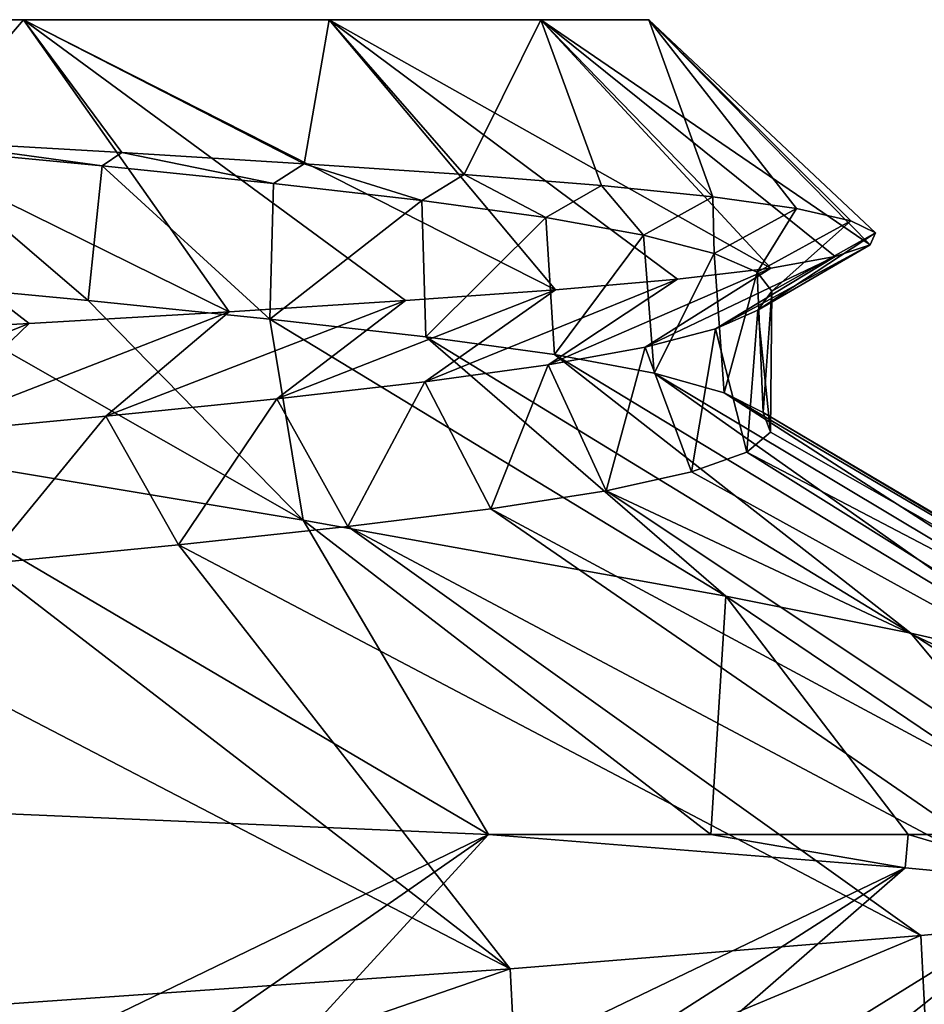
# Model space of a CAD drawing. Header units: inches. Extents: x -4.64 to 4.64, y -1.42 to 0.49.
# Tile 244 of 256: x -4.1969 to -4.1709, y 0.4637 to 0.492. Entities that reach past the tile are written whole.
import ezdxf

# ---------------------------------------------------------------- set-up
doc = ezdxf.new("R2010")
doc.units = ezdxf.units.IN
doc.header["$LTSCALE"] = 65.185185
doc.header["$MEASUREMENT"] = 0
for name, color, linetype in [('159', 7, 'CONTINUOUS'), ('167', 7, 'CONTINUOUS'), ('180', 7, 'CONTINUOUS'), ('182', 7, 'CONTINUOUS'), ('184', 7, 'CONTINUOUS'), ('185', 7, 'CONTINUOUS'), ('186', 7, 'CONTINUOUS'), ('413', 7, 'CONTINUOUS'), ('421', 7, 'CONTINUOUS'), ('434', 7, 'CONTINUOUS'), ('436', 7, 'CONTINUOUS'), ('438', 7, 'CONTINUOUS'), ('439', 7, 'CONTINUOUS'), ('440', 7, 'CONTINUOUS')]:
    doc.layers.add(name, color=color, linetype=linetype)

msp = doc.modelspace()

# ---------------------------------------------------------------- linework, layer by layer
at = {"layer": '159', "color": 252, "linetype": 'Continuous', "true_color": 0x969696}
for points in [[(-4.194955, 0.483926, 8.574498), (-4.20084, 0.484481, 8.568752), (-4.200101, 0.488323, 8.569407), (-4.194955, 0.483926, 8.574498)], [(-4.19456, 0.487793, 8.574931), (-4.194955, 0.483926, 8.574498), (-4.200101, 0.488323, 8.569407), (-4.19456, 0.487793, 8.574931)], [(-4.189738, 0.483391, 8.580854), (-4.194955, 0.483926, 8.574498), (-4.19456, 0.487793, 8.574931), (-4.189738, 0.483391, 8.580854)], [(-4.189625, 0.487284, 8.581008), (-4.189738, 0.483391, 8.580854), (-4.19456, 0.487793, 8.574931), (-4.189625, 0.487284, 8.581008)], [(-4.185358, 0.486798, 8.587558), (-4.189738, 0.483391, 8.580854), (-4.189625, 0.487284, 8.581008), (-4.185358, 0.486798, 8.587558)], [(-4.18525, 0.482879, 8.587745), (-4.189738, 0.483391, 8.580854), (-4.185358, 0.486798, 8.587558), (-4.18525, 0.482879, 8.587745)], [(-4.181797, 0.486311, 8.594524), (-4.18525, 0.482879, 8.587745), (-4.185358, 0.486798, 8.587558), (-4.181797, 0.486311, 8.594524)], [(-4.181548, 0.482366, 8.595087), (-4.18525, 0.482879, 8.587745), (-4.181797, 0.486311, 8.594524), (-4.181548, 0.482366, 8.595087)], [(-4.178984, 0.485804, 8.601821), (-4.181548, 0.482366, 8.595087), (-4.181797, 0.486311, 8.594524), (-4.178984, 0.485804, 8.601821)], [(-4.178675, 0.48183, 8.602792), (-4.181548, 0.482366, 8.595087), (-4.178984, 0.485804, 8.601821), (-4.178675, 0.48183, 8.602792)], [(-4.176949, 0.485277, 8.609378), (-4.178675, 0.48183, 8.602792), (-4.178984, 0.485804, 8.601821), (-4.176949, 0.485277, 8.609378)], [(-4.176666, 0.481272, 8.610768), (-4.178675, 0.48183, 8.602792), (-4.176949, 0.485277, 8.609378), (-4.176666, 0.481272, 8.610768)], [(-4.175716, 0.484739, 8.617103), (-4.176666, 0.481272, 8.610768), (-4.176949, 0.485277, 8.609378), (-4.175716, 0.484739, 8.617103)], [(-4.175546, 0.480704, 8.618917), (-4.176666, 0.481272, 8.610768), (-4.175716, 0.484739, 8.617103), (-4.175546, 0.480704, 8.618917)], [(-4.175298, 0.484193, 8.62492), (-4.175546, 0.480704, 8.618917), (-4.175716, 0.484739, 8.617103), (-4.175298, 0.484193, 8.62492)], [(-4.175699, 0.48365, 8.632733), (-4.175328, 0.480132, 8.627141), (-4.175298, 0.484193, 8.62492), (-4.175699, 0.48365, 8.632733)], [(-4.175328, 0.480132, 8.627141), (-4.175546, 0.480704, 8.618917), (-4.175298, 0.484193, 8.62492), (-4.175328, 0.480132, 8.627141)], [(-4.176915, 0.483111, 8.640463), (-4.176016, 0.479559, 8.635338), (-4.175699, 0.48365, 8.632733), (-4.176915, 0.483111, 8.640463)], [(-4.176016, 0.479559, 8.635338), (-4.175328, 0.480132, 8.627141), (-4.175699, 0.48365, 8.632733), (-4.176016, 0.479559, 8.635338)], [(-4.178933, 0.482582, 8.648022), (-4.177601, 0.478997, 8.643409), (-4.176915, 0.483111, 8.640463), (-4.178933, 0.482582, 8.648022)], [(-4.177601, 0.478997, 8.643409), (-4.176016, 0.479559, 8.635338), (-4.176915, 0.483111, 8.640463), (-4.177601, 0.478997, 8.643409)], [(-4.181731, 0.482074, 8.655328), (-4.180064, 0.47845, 8.651256), (-4.178933, 0.482582, 8.648022), (-4.181731, 0.482074, 8.655328)], [(-4.180064, 0.47845, 8.651256), (-4.177601, 0.478997, 8.643409), (-4.178933, 0.482582, 8.648022), (-4.180064, 0.47845, 8.651256)], [(-4.185277, 0.481587, 8.662301), (-4.183373, 0.477928, 8.658783), (-4.181731, 0.482074, 8.655328), (-4.185277, 0.481587, 8.662301)], [(-4.183373, 0.477928, 8.658783), (-4.180064, 0.47845, 8.651256), (-4.181731, 0.482074, 8.655328), (-4.183373, 0.477928, 8.658783)], [(-4.18953, 0.4811, 8.668861), (-4.18749, 0.47742, 8.665902), (-4.185277, 0.481587, 8.662301), (-4.18953, 0.4811, 8.668861)], [(-4.18749, 0.47742, 8.665902), (-4.183373, 0.477928, 8.658783), (-4.185277, 0.481587, 8.662301), (-4.18749, 0.47742, 8.665902)], [(-4.194451, 0.480593, 8.674948), (-4.192364, 0.476897, 8.672524), (-4.18953, 0.4811, 8.668861), (-4.194451, 0.480593, 8.674948)], [(-4.192364, 0.476897, 8.672524), (-4.18749, 0.47742, 8.665902), (-4.18953, 0.4811, 8.668861), (-4.192364, 0.476897, 8.672524)], [(-4.199981, 0.480066, 8.680485), (-4.197937, 0.476348, 8.678572), (-4.194451, 0.480593, 8.674948), (-4.199981, 0.480066, 8.680485)], [(-4.197937, 0.476348, 8.678572), (-4.192364, 0.476897, 8.672524), (-4.194451, 0.480593, 8.674948), (-4.197937, 0.476348, 8.678572)]]:
    msp.add_3dface(points, dxfattribs=at)
at = {"layer": '167', "color": 252, "linetype": 'Continuous', "true_color": 0x969696}
for points in [[(-4.19682, 0.492, 8.672886), (-4.207937, 0.492, 8.682896), (-4.190907, 0.483597, 8.678875), (-4.19682, 0.492, 8.672886)], [(-4.190907, 0.483597, 8.678875), (-4.207937, 0.492, 8.682896), (-4.19666, 0.483262, 8.685025), (-4.190907, 0.483597, 8.678875)], [(-4.19666, 0.483262, 8.685025), (-4.207937, 0.492, 8.682896), (-4.203021, 0.482921, 8.690545), (-4.19666, 0.483262, 8.685025)], [(-4.207937, 0.492, 8.567105), (-4.196819, 0.492, 8.577115), (-4.199815, 0.488516, 8.569202), (-4.207937, 0.492, 8.567105)], [(-4.199815, 0.488516, 8.569202), (-4.196819, 0.492, 8.577115), (-4.193992, 0.48818, 8.574546), (-4.199815, 0.488516, 8.569202)], [(-4.188026, 0.492, 8.660783), (-4.19682, 0.492, 8.672886), (-4.181519, 0.48423, 8.665049), (-4.188026, 0.492, 8.660783)], [(-4.181519, 0.48423, 8.665049), (-4.19682, 0.492, 8.672886), (-4.185834, 0.483921, 8.672174), (-4.181519, 0.48423, 8.665049)], [(-4.185834, 0.483921, 8.672174), (-4.19682, 0.492, 8.672886), (-4.190907, 0.483597, 8.678875), (-4.185834, 0.483921, 8.672174)], [(-4.196819, 0.492, 8.577115), (-4.188026, 0.492, 8.589218), (-4.18875, 0.487857, 8.580505), (-4.196819, 0.492, 8.577115)], [(-4.193992, 0.48818, 8.574546), (-4.196819, 0.492, 8.577115), (-4.18875, 0.487857, 8.580505), (-4.193992, 0.48818, 8.574546)], [(-4.18875, 0.487857, 8.580505), (-4.188026, 0.492, 8.589218), (-4.18414, 0.487546, 8.587041), (-4.18875, 0.487857, 8.580505)], [(-4.18194, 0.492, 8.647114), (-4.188026, 0.492, 8.660783), (-4.17532, 0.484855, 8.649855), (-4.18194, 0.492, 8.647114)], [(-4.17532, 0.484855, 8.649855), (-4.188026, 0.492, 8.660783), (-4.178005, 0.484537, 8.657585), (-4.17532, 0.484855, 8.649855)], [(-4.178005, 0.484537, 8.657585), (-4.188026, 0.492, 8.660783), (-4.181519, 0.48423, 8.665049), (-4.178005, 0.484537, 8.657585)], [(-4.188026, 0.492, 8.589218), (-4.18194, 0.492, 8.602886), (-4.18414, 0.487546, 8.587041), (-4.188026, 0.492, 8.589218)], [(-4.18414, 0.487546, 8.587041), (-4.18194, 0.492, 8.602886), (-4.180197, 0.487233, 8.594118), (-4.18414, 0.487546, 8.587041)], [(-4.17883, 0.492, 8.632482), (-4.18194, 0.492, 8.647114), (-4.172462, 0.485527, 8.633798), (-4.17883, 0.492, 8.632482)], [(-4.172462, 0.485527, 8.633798), (-4.18194, 0.492, 8.647114), (-4.173469, 0.485186, 8.641908), (-4.172462, 0.485527, 8.633798)], [(-4.173469, 0.485186, 8.641908), (-4.18194, 0.492, 8.647114), (-4.17532, 0.484855, 8.649855), (-4.173469, 0.485186, 8.641908)], [(-4.18194, 0.492, 8.602886), (-4.17883, 0.492, 8.617519), (-4.176993, 0.486905, 8.601624), (-4.18194, 0.492, 8.602886)], [(-4.180197, 0.487233, 8.594118), (-4.18194, 0.492, 8.602886), (-4.176993, 0.486905, 8.601624), (-4.180197, 0.487233, 8.594118)], [(-4.17883, 0.492, 8.617519), (-4.17883, 0.492, 8.632482), (-4.173023, 0.486219, 8.617484), (-4.17883, 0.492, 8.617519)], [(-4.173023, 0.486219, 8.617484), (-4.17883, 0.492, 8.632482), (-4.172311, 0.485871, 8.62562), (-4.173023, 0.486219, 8.617484)], [(-4.172311, 0.485871, 8.62562), (-4.17883, 0.492, 8.632482), (-4.172462, 0.485527, 8.633798), (-4.172311, 0.485871, 8.62562)], [(-4.176993, 0.486905, 8.601624), (-4.17883, 0.492, 8.617519), (-4.174587, 0.486565, 8.609457), (-4.176993, 0.486905, 8.601624)], [(-4.174587, 0.486565, 8.609457), (-4.17883, 0.492, 8.617519), (-4.173023, 0.486219, 8.617484), (-4.174587, 0.486565, 8.609457)]]:
    msp.add_3dface(points, dxfattribs=at)
at = {"layer": '180', "color": 252, "linetype": 'Continuous', "true_color": 0x969696}
for points in [[(-4.202754, 0.479938, 8.556), (-4.20084, 0.484481, 8.568752), (-4.188777, 0.477608, 8.564669), (-4.202754, 0.479938, 8.556)], [(-4.20084, 0.484481, 8.568752), (-4.194955, 0.483926, 8.574498), (-4.188777, 0.477608, 8.564669), (-4.20084, 0.484481, 8.568752)], [(-4.194955, 0.483926, 8.574498), (-4.189738, 0.483391, 8.580854), (-4.188777, 0.477608, 8.564669), (-4.194955, 0.483926, 8.574498)], [(-4.189738, 0.483391, 8.580854), (-4.18525, 0.482879, 8.587745), (-4.176618, 0.475419, 8.576171), (-4.189738, 0.483391, 8.580854)], [(-4.188777, 0.477608, 8.564669), (-4.189738, 0.483391, 8.580854), (-4.176618, 0.475419, 8.576171), (-4.188777, 0.477608, 8.564669)], [(-4.18525, 0.482879, 8.587745), (-4.181548, 0.482366, 8.595087), (-4.171291, 0.474358, 8.58302), (-4.18525, 0.482879, 8.587745)], [(-4.176618, 0.475419, 8.576171), (-4.18525, 0.482879, 8.587745), (-4.171291, 0.474358, 8.58302), (-4.176618, 0.475419, 8.576171)], [(-4.181548, 0.482366, 8.595087), (-4.178675, 0.48183, 8.602792), (-4.166533, 0.473264, 8.590546), (-4.181548, 0.482366, 8.595087)], [(-4.171291, 0.474358, 8.58302), (-4.181548, 0.482366, 8.595087), (-4.166533, 0.473264, 8.590546), (-4.171291, 0.474358, 8.58302)], [(-4.178675, 0.48183, 8.602792), (-4.176666, 0.481272, 8.610768), (-4.162441, 0.472117, 8.598625), (-4.178675, 0.48183, 8.602792)], [(-4.166533, 0.473264, 8.590546), (-4.178675, 0.48183, 8.602792), (-4.162441, 0.472117, 8.598625), (-4.166533, 0.473264, 8.590546)], [(-4.176666, 0.481272, 8.610768), (-4.175546, 0.480704, 8.618917), (-4.159107, 0.470933, 8.607148), (-4.176666, 0.481272, 8.610768)], [(-4.162441, 0.472117, 8.598625), (-4.176666, 0.481272, 8.610768), (-4.159107, 0.470933, 8.607148), (-4.162441, 0.472117, 8.598625)], [(-4.175546, 0.480704, 8.618917), (-4.175328, 0.480132, 8.627141), (-4.155, 0.468562, 8.625), (-4.175546, 0.480704, 8.618917)], [(-4.159107, 0.470933, 8.607148), (-4.175546, 0.480704, 8.618917), (-4.155, 0.468562, 8.625), (-4.159107, 0.470933, 8.607148)], [(-4.175328, 0.480132, 8.627141), (-4.176016, 0.479559, 8.635338), (-4.155, 0.468562, 8.625), (-4.175328, 0.480132, 8.627141)], [(-4.176016, 0.479559, 8.635338), (-4.177601, 0.478997, 8.643409), (-4.156826, 0.467545, 8.643535), (-4.176016, 0.479559, 8.635338)], [(-4.155, 0.468562, 8.625), (-4.176016, 0.479559, 8.635338), (-4.156826, 0.467545, 8.643535), (-4.155, 0.468562, 8.625)], [(-4.177601, 0.478997, 8.643409), (-4.180064, 0.47845, 8.651256), (-4.156826, 0.467545, 8.643535), (-4.177601, 0.478997, 8.643409)], [(-4.180064, 0.47845, 8.651256), (-4.183373, 0.477928, 8.658783), (-4.162232, 0.466569, 8.661355), (-4.180064, 0.47845, 8.651256)], [(-4.156826, 0.467545, 8.643535), (-4.180064, 0.47845, 8.651256), (-4.162232, 0.466569, 8.661355), (-4.156826, 0.467545, 8.643535)], [(-4.183373, 0.477928, 8.658783), (-4.18749, 0.47742, 8.665902), (-4.166218, 0.466109, 8.669783), (-4.183373, 0.477928, 8.658783)], [(-4.162232, 0.466569, 8.661355), (-4.183373, 0.477928, 8.658783), (-4.166218, 0.466109, 8.669783), (-4.162232, 0.466569, 8.661355)], [(-4.18749, 0.47742, 8.665902), (-4.192364, 0.476897, 8.672524), (-4.171008, 0.465657, 8.677775), (-4.18749, 0.47742, 8.665902)], [(-4.166218, 0.466109, 8.669783), (-4.18749, 0.47742, 8.665902), (-4.171008, 0.465657, 8.677775), (-4.166218, 0.466109, 8.669783)], [(-4.192364, 0.476897, 8.672524), (-4.197937, 0.476348, 8.678572), (-4.182823, 0.464702, 8.692174), (-4.192364, 0.476897, 8.672524)], [(-4.171008, 0.465657, 8.677775), (-4.192364, 0.476897, 8.672524), (-4.182823, 0.464702, 8.692174), (-4.171008, 0.465657, 8.677775)], [(-4.197937, 0.476348, 8.678572), (-4.204143, 0.475784, 8.683971), (-4.182823, 0.464702, 8.692174), (-4.197937, 0.476348, 8.678572)], [(-4.182823, 0.464702, 8.692174), (-4.204143, 0.475784, 8.683971), (-4.197221, 0.463693, 8.70399), (-4.182823, 0.464702, 8.692174)]]:
    msp.add_3dface(points, dxfattribs=at)
at = {"layer": '182', "color": 252, "linetype": 'Continuous', "true_color": 0x969696}
for points in [[(-4.19456, 0.487793, 8.574931), (-4.200101, 0.488323, 8.569407), (-4.199815, 0.488516, 8.569202), (-4.19456, 0.487793, 8.574931)], [(-4.19456, 0.487793, 8.574931), (-4.199815, 0.488516, 8.569202), (-4.193992, 0.48818, 8.574546), (-4.19456, 0.487793, 8.574931)], [(-4.189625, 0.487284, 8.581008), (-4.19456, 0.487793, 8.574931), (-4.193992, 0.48818, 8.574546), (-4.189625, 0.487284, 8.581008)], [(-4.189625, 0.487284, 8.581008), (-4.193992, 0.48818, 8.574546), (-4.18875, 0.487857, 8.580505), (-4.189625, 0.487284, 8.581008)], [(-4.185358, 0.486798, 8.587558), (-4.189625, 0.487284, 8.581008), (-4.18875, 0.487857, 8.580505), (-4.185358, 0.486798, 8.587558)], [(-4.185358, 0.486798, 8.587558), (-4.18875, 0.487857, 8.580505), (-4.18414, 0.487546, 8.587041), (-4.185358, 0.486798, 8.587558)], [(-4.181797, 0.486311, 8.594524), (-4.185358, 0.486798, 8.587558), (-4.18414, 0.487546, 8.587041), (-4.181797, 0.486311, 8.594524)], [(-4.181797, 0.486311, 8.594524), (-4.18414, 0.487546, 8.587041), (-4.180197, 0.487233, 8.594118), (-4.181797, 0.486311, 8.594524)], [(-4.178984, 0.485804, 8.601821), (-4.181797, 0.486311, 8.594524), (-4.180197, 0.487233, 8.594118), (-4.178984, 0.485804, 8.601821)], [(-4.178984, 0.485804, 8.601821), (-4.180197, 0.487233, 8.594118), (-4.176993, 0.486905, 8.601624), (-4.178984, 0.485804, 8.601821)], [(-4.176949, 0.485277, 8.609378), (-4.178984, 0.485804, 8.601821), (-4.176993, 0.486905, 8.601624), (-4.176949, 0.485277, 8.609378)], [(-4.176949, 0.485277, 8.609378), (-4.176993, 0.486905, 8.601624), (-4.174587, 0.486565, 8.609457), (-4.176949, 0.485277, 8.609378)], [(-4.175716, 0.484739, 8.617103), (-4.176949, 0.485277, 8.609378), (-4.174587, 0.486565, 8.609457), (-4.175716, 0.484739, 8.617103)], [(-4.175716, 0.484739, 8.617103), (-4.174587, 0.486565, 8.609457), (-4.173023, 0.486219, 8.617484), (-4.175716, 0.484739, 8.617103)], [(-4.175298, 0.484193, 8.62492), (-4.175716, 0.484739, 8.617103), (-4.173023, 0.486219, 8.617484), (-4.175298, 0.484193, 8.62492)], [(-4.175298, 0.484193, 8.62492), (-4.173023, 0.486219, 8.617484), (-4.172311, 0.485871, 8.62562), (-4.175298, 0.484193, 8.62492)], [(-4.175699, 0.48365, 8.632733), (-4.175298, 0.484193, 8.62492), (-4.172311, 0.485871, 8.62562), (-4.175699, 0.48365, 8.632733)], [(-4.175699, 0.48365, 8.632733), (-4.172311, 0.485871, 8.62562), (-4.172462, 0.485527, 8.633798), (-4.175699, 0.48365, 8.632733)], [(-4.176915, 0.483111, 8.640463), (-4.175699, 0.48365, 8.632733), (-4.172462, 0.485527, 8.633798), (-4.176915, 0.483111, 8.640463)], [(-4.176915, 0.483111, 8.640463), (-4.172462, 0.485527, 8.633798), (-4.173469, 0.485186, 8.641908), (-4.176915, 0.483111, 8.640463)], [(-4.178933, 0.482582, 8.648022), (-4.176915, 0.483111, 8.640463), (-4.173469, 0.485186, 8.641908), (-4.178933, 0.482582, 8.648022)], [(-4.178933, 0.482582, 8.648022), (-4.173469, 0.485186, 8.641908), (-4.17532, 0.484855, 8.649855), (-4.178933, 0.482582, 8.648022)], [(-4.181731, 0.482074, 8.655328), (-4.178933, 0.482582, 8.648022), (-4.17532, 0.484855, 8.649855), (-4.181731, 0.482074, 8.655328)], [(-4.181731, 0.482074, 8.655328), (-4.17532, 0.484855, 8.649855), (-4.178005, 0.484537, 8.657585), (-4.181731, 0.482074, 8.655328)], [(-4.185277, 0.481587, 8.662301), (-4.181731, 0.482074, 8.655328), (-4.178005, 0.484537, 8.657585), (-4.185277, 0.481587, 8.662301)], [(-4.185277, 0.481587, 8.662301), (-4.178005, 0.484537, 8.657585), (-4.181519, 0.48423, 8.665049), (-4.185277, 0.481587, 8.662301)], [(-4.18953, 0.4811, 8.668861), (-4.185277, 0.481587, 8.662301), (-4.181519, 0.48423, 8.665049), (-4.18953, 0.4811, 8.668861)], [(-4.18953, 0.4811, 8.668861), (-4.181519, 0.48423, 8.665049), (-4.185834, 0.483921, 8.672174), (-4.18953, 0.4811, 8.668861)], [(-4.194451, 0.480593, 8.674948), (-4.18953, 0.4811, 8.668861), (-4.185834, 0.483921, 8.672174), (-4.194451, 0.480593, 8.674948)], [(-4.194451, 0.480593, 8.674948), (-4.185834, 0.483921, 8.672174), (-4.190907, 0.483597, 8.678875), (-4.194451, 0.480593, 8.674948)], [(-4.199981, 0.480066, 8.680485), (-4.194451, 0.480593, 8.674948), (-4.190907, 0.483597, 8.678875), (-4.199981, 0.480066, 8.680485)], [(-4.199981, 0.480066, 8.680485), (-4.190907, 0.483597, 8.678875), (-4.19666, 0.483262, 8.685025), (-4.199981, 0.480066, 8.680485)], [(-4.206063, 0.479527, 8.685415), (-4.199981, 0.480066, 8.680485), (-4.19666, 0.483262, 8.685025), (-4.206063, 0.479527, 8.685415)], [(-4.206063, 0.479527, 8.685415), (-4.19666, 0.483262, 8.685025), (-4.203021, 0.482921, 8.690545), (-4.206063, 0.479527, 8.685415)], [(-4.197941, 0.469188, 8.546283), (-4.18344, 0.468562, 8.557215), (-4.20609, 0.457603, 8.564565), (-4.197941, 0.469188, 8.546283)], [(-4.20609, 0.457603, 8.564565), (-4.18344, 0.468562, 8.557215), (-4.200011, 0.457064, 8.569488), (-4.20609, 0.457603, 8.564565)], [(-4.200011, 0.457064, 8.569488), (-4.18344, 0.468562, 8.557215), (-4.194483, 0.456536, 8.575016), (-4.200011, 0.457064, 8.569488)], [(-4.18344, 0.468562, 8.557215), (-4.171456, 0.467602, 8.57156), (-4.194483, 0.456536, 8.575016), (-4.18344, 0.468562, 8.557215)], [(-4.194483, 0.456536, 8.575016), (-4.171456, 0.467602, 8.57156), (-4.189562, 0.456028, 8.581094), (-4.194483, 0.456536, 8.575016)], [(-4.189562, 0.456028, 8.581094), (-4.171456, 0.467602, 8.57156), (-4.185307, 0.455542, 8.587646), (-4.189562, 0.456028, 8.581094)], [(-4.171456, 0.467602, 8.57156), (-4.166579, 0.467146, 8.579548), (-4.185307, 0.455542, 8.587646), (-4.171456, 0.467602, 8.57156)], [(-4.185307, 0.455542, 8.587646), (-4.166579, 0.467146, 8.579548), (-4.181757, 0.455055, 8.594613), (-4.185307, 0.455542, 8.587646)], [(-4.166579, 0.467146, 8.579548), (-4.162513, 0.466686, 8.587973), (-4.181757, 0.455055, 8.594613), (-4.166579, 0.467146, 8.579548)], [(-4.181757, 0.455055, 8.594613), (-4.162513, 0.466686, 8.587973), (-4.178956, 0.454548, 8.60191), (-4.181757, 0.455055, 8.594613)], [(-4.162513, 0.466686, 8.587973), (-4.156956, 0.465709, 8.605823), (-4.178956, 0.454548, 8.60191), (-4.162513, 0.466686, 8.587973)], [(-4.178956, 0.454548, 8.60191), (-4.156956, 0.465709, 8.605823), (-4.176931, 0.454021, 8.609462), (-4.178956, 0.454548, 8.60191)], [(-4.176931, 0.454021, 8.609462), (-4.156956, 0.465709, 8.605823), (-4.175708, 0.453484, 8.617184), (-4.176931, 0.454021, 8.609462)], [(-4.156956, 0.465709, 8.605823), (-4.155002, 0.464688, 8.62442), (-4.175708, 0.453484, 8.617184), (-4.156956, 0.465709, 8.605823)], [(-4.175708, 0.453484, 8.617184), (-4.155002, 0.464688, 8.62442), (-4.175297, 0.452938, 8.624994), (-4.175708, 0.453484, 8.617184)], [(-4.155002, 0.464688, 8.62442), (-4.156728, 0.46367, 8.643037), (-4.175297, 0.452938, 8.624994), (-4.155002, 0.464688, 8.62442)]]:
    msp.add_3dface(points, dxfattribs=at)
at = {"layer": '184', "color": 252, "linetype": 'Continuous', "true_color": 0x969696}
for points in [[(-4.207937, 0.492, 8.682896), (-4.19682, 0.492, 8.672886), (-4.207937, 0.492, 8.567105), (-4.207937, 0.492, 8.682896)], [(-4.19682, 0.492, 8.672886), (-4.196819, 0.492, 8.577115), (-4.207937, 0.492, 8.567105), (-4.19682, 0.492, 8.672886)], [(-4.19682, 0.492, 8.672886), (-4.188026, 0.492, 8.660783), (-4.196819, 0.492, 8.577115), (-4.19682, 0.492, 8.672886)], [(-4.188026, 0.492, 8.660783), (-4.188026, 0.492, 8.589218), (-4.196819, 0.492, 8.577115), (-4.188026, 0.492, 8.660783)], [(-4.188026, 0.492, 8.660783), (-4.18194, 0.492, 8.647114), (-4.188026, 0.492, 8.589218), (-4.188026, 0.492, 8.660783)], [(-4.18194, 0.492, 8.647114), (-4.18194, 0.492, 8.602886), (-4.188026, 0.492, 8.589218), (-4.18194, 0.492, 8.647114)], [(-4.18194, 0.492, 8.647114), (-4.17883, 0.492, 8.632482), (-4.18194, 0.492, 8.602886), (-4.18194, 0.492, 8.647114)], [(-4.17883, 0.492, 8.632482), (-4.17883, 0.492, 8.617519), (-4.18194, 0.492, 8.602886), (-4.17883, 0.492, 8.632482)]]:
    msp.add_3dface(points, dxfattribs=at)
at = {"layer": '185', "color": 252, "linetype": 'Continuous', "true_color": 0x969696}
for points in [[(-4.202754, 0.479938, 8.556), (-4.188777, 0.477608, 8.564669), (-4.18344, 0.468562, 8.557215), (-4.202754, 0.479938, 8.556)], [(-4.202754, 0.479938, 8.556), (-4.18344, 0.468562, 8.557215), (-4.197941, 0.469188, 8.546283), (-4.202754, 0.479938, 8.556)], [(-4.188777, 0.477608, 8.564669), (-4.176618, 0.475419, 8.576171), (-4.177047, 0.468562, 8.564149), (-4.188777, 0.477608, 8.564669)], [(-4.18344, 0.468562, 8.557215), (-4.188777, 0.477608, 8.564669), (-4.177047, 0.468562, 8.564149), (-4.18344, 0.468562, 8.557215)], [(-4.177047, 0.468562, 8.564149), (-4.176618, 0.475419, 8.576171), (-4.171374, 0.468562, 8.571681), (-4.177047, 0.468562, 8.564149)], [(-4.176618, 0.475419, 8.576171), (-4.171291, 0.474358, 8.58302), (-4.166473, 0.468562, 8.579742), (-4.176618, 0.475419, 8.576171)], [(-4.171374, 0.468562, 8.571681), (-4.176618, 0.475419, 8.576171), (-4.166473, 0.468562, 8.579742), (-4.171374, 0.468562, 8.571681)], [(-4.171291, 0.474358, 8.58302), (-4.166533, 0.473264, 8.590546), (-4.162398, 0.468562, 8.588245), (-4.171291, 0.474358, 8.58302)], [(-4.166473, 0.468562, 8.579742), (-4.171291, 0.474358, 8.58302), (-4.162398, 0.468562, 8.588245), (-4.166473, 0.468562, 8.579742)]]:
    msp.add_3dface(points, dxfattribs=at)
at = {"layer": '186', "color": 252, "linetype": 'Continuous', "true_color": 0x969696}
for points in [[(-4.171456, 0.467602, 8.57156), (-4.18344, 0.468562, 8.557215), (-4.177047, 0.468562, 8.564149), (-4.171456, 0.467602, 8.57156)], [(-4.171456, 0.467602, 8.57156), (-4.177047, 0.468562, 8.564149), (-4.171374, 0.468562, 8.571681), (-4.171456, 0.467602, 8.57156)], [(-4.166579, 0.467146, 8.579548), (-4.171456, 0.467602, 8.57156), (-4.171374, 0.468562, 8.571681), (-4.166579, 0.467146, 8.579548)], [(-4.166579, 0.467146, 8.579548), (-4.171374, 0.468562, 8.571681), (-4.166473, 0.468562, 8.579742), (-4.166579, 0.467146, 8.579548)], [(-4.166218, 0.466109, 8.669783), (-4.171008, 0.465657, 8.677775), (-4.170808, 0.461767, 8.677475), (-4.166218, 0.466109, 8.669783)], [(-4.171008, 0.465657, 8.677775), (-4.182823, 0.464702, 8.692174), (-4.182616, 0.460812, 8.691966), (-4.171008, 0.465657, 8.677775)], [(-4.171008, 0.465657, 8.677775), (-4.182616, 0.460812, 8.691966), (-4.170808, 0.461767, 8.677475), (-4.171008, 0.465657, 8.677775)], [(-4.182823, 0.464702, 8.692174), (-4.197221, 0.463693, 8.70399), (-4.197038, 0.459802, 8.703867), (-4.182823, 0.464702, 8.692174)], [(-4.182823, 0.464702, 8.692174), (-4.197038, 0.459802, 8.703867), (-4.182616, 0.460812, 8.691966), (-4.182823, 0.464702, 8.692174)]]:
    msp.add_3dface(points, dxfattribs=at)
at = {"layer": '413', "color": 252, "linetype": 'Continuous', "true_color": 0x969696}
for points in [[(-4.194955, 0.483926, -8.675502), (-4.20084, 0.484481, -8.681248), (-4.200101, 0.488323, -8.680593), (-4.194955, 0.483926, -8.675502)], [(-4.19456, 0.487793, -8.675069), (-4.194955, 0.483926, -8.675502), (-4.200101, 0.488323, -8.680593), (-4.19456, 0.487793, -8.675069)], [(-4.189738, 0.483391, -8.669146), (-4.194955, 0.483926, -8.675502), (-4.19456, 0.487793, -8.675069), (-4.189738, 0.483391, -8.669146)], [(-4.189625, 0.487284, -8.668992), (-4.189738, 0.483391, -8.669146), (-4.19456, 0.487793, -8.675069), (-4.189625, 0.487284, -8.668992)], [(-4.185358, 0.486798, -8.662442), (-4.189738, 0.483391, -8.669146), (-4.189625, 0.487284, -8.668992), (-4.185358, 0.486798, -8.662442)], [(-4.18525, 0.482879, -8.662255), (-4.189738, 0.483391, -8.669146), (-4.185358, 0.486798, -8.662442), (-4.18525, 0.482879, -8.662255)], [(-4.181797, 0.486311, -8.655476), (-4.18525, 0.482879, -8.662255), (-4.185358, 0.486798, -8.662442), (-4.181797, 0.486311, -8.655476)], [(-4.181548, 0.482366, -8.654913), (-4.18525, 0.482879, -8.662255), (-4.181797, 0.486311, -8.655476), (-4.181548, 0.482366, -8.654913)], [(-4.178984, 0.485804, -8.648179), (-4.181548, 0.482366, -8.654913), (-4.181797, 0.486311, -8.655476), (-4.178984, 0.485804, -8.648179)], [(-4.178675, 0.48183, -8.647208), (-4.181548, 0.482366, -8.654913), (-4.178984, 0.485804, -8.648179), (-4.178675, 0.48183, -8.647208)], [(-4.176949, 0.485277, -8.640622), (-4.178675, 0.48183, -8.647208), (-4.178984, 0.485804, -8.648179), (-4.176949, 0.485277, -8.640622)], [(-4.176666, 0.481272, -8.639232), (-4.178675, 0.48183, -8.647208), (-4.176949, 0.485277, -8.640622), (-4.176666, 0.481272, -8.639232)], [(-4.175716, 0.484739, -8.632897), (-4.176666, 0.481272, -8.639232), (-4.176949, 0.485277, -8.640622), (-4.175716, 0.484739, -8.632897)], [(-4.175546, 0.480704, -8.631083), (-4.176666, 0.481272, -8.639232), (-4.175716, 0.484739, -8.632897), (-4.175546, 0.480704, -8.631083)], [(-4.175298, 0.484193, -8.62508), (-4.175546, 0.480704, -8.631083), (-4.175716, 0.484739, -8.632897), (-4.175298, 0.484193, -8.62508)], [(-4.175699, 0.48365, -8.617267), (-4.175328, 0.480132, -8.622859), (-4.175298, 0.484193, -8.62508), (-4.175699, 0.48365, -8.617267)], [(-4.175328, 0.480132, -8.622859), (-4.175546, 0.480704, -8.631083), (-4.175298, 0.484193, -8.62508), (-4.175328, 0.480132, -8.622859)], [(-4.176915, 0.483111, -8.609537), (-4.176016, 0.479559, -8.614662), (-4.175699, 0.48365, -8.617267), (-4.176915, 0.483111, -8.609537)], [(-4.176016, 0.479559, -8.614662), (-4.175328, 0.480132, -8.622859), (-4.175699, 0.48365, -8.617267), (-4.176016, 0.479559, -8.614662)], [(-4.178933, 0.482582, -8.601978), (-4.177601, 0.478997, -8.606591), (-4.176915, 0.483111, -8.609537), (-4.178933, 0.482582, -8.601978)], [(-4.177601, 0.478997, -8.606591), (-4.176016, 0.479559, -8.614662), (-4.176915, 0.483111, -8.609537), (-4.177601, 0.478997, -8.606591)], [(-4.181731, 0.482074, -8.594672), (-4.180064, 0.47845, -8.598744), (-4.178933, 0.482582, -8.601978), (-4.181731, 0.482074, -8.594672)], [(-4.180064, 0.47845, -8.598744), (-4.177601, 0.478997, -8.606591), (-4.178933, 0.482582, -8.601978), (-4.180064, 0.47845, -8.598744)], [(-4.185277, 0.481587, -8.587699), (-4.183373, 0.477928, -8.591217), (-4.181731, 0.482074, -8.594672), (-4.185277, 0.481587, -8.587699)], [(-4.183373, 0.477928, -8.591217), (-4.180064, 0.47845, -8.598744), (-4.181731, 0.482074, -8.594672), (-4.183373, 0.477928, -8.591217)], [(-4.18953, 0.4811, -8.581139), (-4.18749, 0.47742, -8.584098), (-4.185277, 0.481587, -8.587699), (-4.18953, 0.4811, -8.581139)], [(-4.18749, 0.47742, -8.584098), (-4.183373, 0.477928, -8.591217), (-4.185277, 0.481587, -8.587699), (-4.18749, 0.47742, -8.584098)], [(-4.194451, 0.480593, -8.575052), (-4.192364, 0.476897, -8.577476), (-4.18953, 0.4811, -8.581139), (-4.194451, 0.480593, -8.575052)], [(-4.192364, 0.476897, -8.577476), (-4.18749, 0.47742, -8.584098), (-4.18953, 0.4811, -8.581139), (-4.192364, 0.476897, -8.577476)], [(-4.199981, 0.480066, -8.569515), (-4.197937, 0.476348, -8.571428), (-4.194451, 0.480593, -8.575052), (-4.199981, 0.480066, -8.569515)], [(-4.197937, 0.476348, -8.571428), (-4.192364, 0.476897, -8.577476), (-4.194451, 0.480593, -8.575052), (-4.197937, 0.476348, -8.571428)]]:
    msp.add_3dface(points, dxfattribs=at)
at = {"layer": '421', "color": 252, "linetype": 'Continuous', "true_color": 0x969696}
for points in [[(-4.19682, 0.492, -8.577114), (-4.207937, 0.492, -8.567104), (-4.190907, 0.483597, -8.571125), (-4.19682, 0.492, -8.577114)], [(-4.190907, 0.483597, -8.571125), (-4.207937, 0.492, -8.567104), (-4.19666, 0.483262, -8.564975), (-4.190907, 0.483597, -8.571125)], [(-4.19666, 0.483262, -8.564975), (-4.207937, 0.492, -8.567104), (-4.203021, 0.482921, -8.559455), (-4.19666, 0.483262, -8.564975)], [(-4.207937, 0.492, -8.682895), (-4.196819, 0.492, -8.672885), (-4.199815, 0.488516, -8.680798), (-4.207937, 0.492, -8.682895)], [(-4.199815, 0.488516, -8.680798), (-4.196819, 0.492, -8.672885), (-4.193992, 0.48818, -8.675454), (-4.199815, 0.488516, -8.680798)], [(-4.188026, 0.492, -8.589217), (-4.19682, 0.492, -8.577114), (-4.181519, 0.48423, -8.584951), (-4.188026, 0.492, -8.589217)], [(-4.181519, 0.48423, -8.584951), (-4.19682, 0.492, -8.577114), (-4.185834, 0.483921, -8.577826), (-4.181519, 0.48423, -8.584951)], [(-4.185834, 0.483921, -8.577826), (-4.19682, 0.492, -8.577114), (-4.190907, 0.483597, -8.571125), (-4.185834, 0.483921, -8.577826)], [(-4.196819, 0.492, -8.672885), (-4.188026, 0.492, -8.660782), (-4.18875, 0.487857, -8.669495), (-4.196819, 0.492, -8.672885)], [(-4.193992, 0.48818, -8.675454), (-4.196819, 0.492, -8.672885), (-4.18875, 0.487857, -8.669495), (-4.193992, 0.48818, -8.675454)], [(-4.18875, 0.487857, -8.669495), (-4.188026, 0.492, -8.660782), (-4.18414, 0.487546, -8.662959), (-4.18875, 0.487857, -8.669495)], [(-4.18194, 0.492, -8.602886), (-4.188026, 0.492, -8.589217), (-4.17532, 0.484855, -8.600145), (-4.18194, 0.492, -8.602886)], [(-4.17532, 0.484855, -8.600145), (-4.188026, 0.492, -8.589217), (-4.178005, 0.484537, -8.592415), (-4.17532, 0.484855, -8.600145)], [(-4.178005, 0.484537, -8.592415), (-4.188026, 0.492, -8.589217), (-4.181519, 0.48423, -8.584951), (-4.178005, 0.484537, -8.592415)], [(-4.188026, 0.492, -8.660782), (-4.18194, 0.492, -8.647114), (-4.18414, 0.487546, -8.662959), (-4.188026, 0.492, -8.660782)], [(-4.18414, 0.487546, -8.662959), (-4.18194, 0.492, -8.647114), (-4.180197, 0.487233, -8.655882), (-4.18414, 0.487546, -8.662959)], [(-4.17883, 0.492, -8.617518), (-4.18194, 0.492, -8.602886), (-4.172462, 0.485527, -8.616202), (-4.17883, 0.492, -8.617518)], [(-4.172462, 0.485527, -8.616202), (-4.18194, 0.492, -8.602886), (-4.173469, 0.485186, -8.608092), (-4.172462, 0.485527, -8.616202)], [(-4.173469, 0.485186, -8.608092), (-4.18194, 0.492, -8.602886), (-4.17532, 0.484855, -8.600145), (-4.173469, 0.485186, -8.608092)], [(-4.18194, 0.492, -8.647114), (-4.17883, 0.492, -8.632481), (-4.176993, 0.486905, -8.648376), (-4.18194, 0.492, -8.647114)], [(-4.180197, 0.487233, -8.655882), (-4.18194, 0.492, -8.647114), (-4.176993, 0.486905, -8.648376), (-4.180197, 0.487233, -8.655882)], [(-4.17883, 0.492, -8.632481), (-4.17883, 0.492, -8.617518), (-4.173023, 0.486219, -8.632516), (-4.17883, 0.492, -8.632481)], [(-4.173023, 0.486219, -8.632516), (-4.17883, 0.492, -8.617518), (-4.172311, 0.485871, -8.62438), (-4.173023, 0.486219, -8.632516)], [(-4.172311, 0.485871, -8.62438), (-4.17883, 0.492, -8.617518), (-4.172462, 0.485527, -8.616202), (-4.172311, 0.485871, -8.62438)], [(-4.176993, 0.486905, -8.648376), (-4.17883, 0.492, -8.632481), (-4.174587, 0.486565, -8.640543), (-4.176993, 0.486905, -8.648376)], [(-4.174587, 0.486565, -8.640543), (-4.17883, 0.492, -8.632481), (-4.173023, 0.486219, -8.632516), (-4.174587, 0.486565, -8.640543)]]:
    msp.add_3dface(points, dxfattribs=at)
at = {"layer": '434', "color": 252, "linetype": 'Continuous', "true_color": 0x969696}
for points in [[(-4.202754, 0.479938, -8.694), (-4.20084, 0.484481, -8.681248), (-4.188777, 0.477608, -8.685331), (-4.202754, 0.479938, -8.694)], [(-4.20084, 0.484481, -8.681248), (-4.194955, 0.483926, -8.675502), (-4.188777, 0.477608, -8.685331), (-4.20084, 0.484481, -8.681248)], [(-4.194955, 0.483926, -8.675502), (-4.189738, 0.483391, -8.669146), (-4.188777, 0.477608, -8.685331), (-4.194955, 0.483926, -8.675502)], [(-4.189738, 0.483391, -8.669146), (-4.18525, 0.482879, -8.662255), (-4.176618, 0.475419, -8.673829), (-4.189738, 0.483391, -8.669146)], [(-4.188777, 0.477608, -8.685331), (-4.189738, 0.483391, -8.669146), (-4.176618, 0.475419, -8.673829), (-4.188777, 0.477608, -8.685331)], [(-4.18525, 0.482879, -8.662255), (-4.181548, 0.482366, -8.654913), (-4.171291, 0.474358, -8.66698), (-4.18525, 0.482879, -8.662255)], [(-4.176618, 0.475419, -8.673829), (-4.18525, 0.482879, -8.662255), (-4.171291, 0.474358, -8.66698), (-4.176618, 0.475419, -8.673829)], [(-4.181548, 0.482366, -8.654913), (-4.178675, 0.48183, -8.647208), (-4.166533, 0.473264, -8.659454), (-4.181548, 0.482366, -8.654913)], [(-4.171291, 0.474358, -8.66698), (-4.181548, 0.482366, -8.654913), (-4.166533, 0.473264, -8.659454), (-4.171291, 0.474358, -8.66698)], [(-4.178675, 0.48183, -8.647208), (-4.176666, 0.481272, -8.639232), (-4.162441, 0.472117, -8.651375), (-4.178675, 0.48183, -8.647208)], [(-4.166533, 0.473264, -8.659454), (-4.178675, 0.48183, -8.647208), (-4.162441, 0.472117, -8.651375), (-4.166533, 0.473264, -8.659454)], [(-4.176666, 0.481272, -8.639232), (-4.175546, 0.480704, -8.631083), (-4.159107, 0.470933, -8.642852), (-4.176666, 0.481272, -8.639232)], [(-4.162441, 0.472117, -8.651375), (-4.176666, 0.481272, -8.639232), (-4.159107, 0.470933, -8.642852), (-4.162441, 0.472117, -8.651375)], [(-4.175546, 0.480704, -8.631083), (-4.175328, 0.480132, -8.622859), (-4.155, 0.468562, -8.625), (-4.175546, 0.480704, -8.631083)], [(-4.159107, 0.470933, -8.642852), (-4.175546, 0.480704, -8.631083), (-4.155, 0.468562, -8.625), (-4.159107, 0.470933, -8.642852)], [(-4.175328, 0.480132, -8.622859), (-4.176016, 0.479559, -8.614662), (-4.155, 0.468562, -8.625), (-4.175328, 0.480132, -8.622859)], [(-4.176016, 0.479559, -8.614662), (-4.177601, 0.478997, -8.606591), (-4.156826, 0.467545, -8.606465), (-4.176016, 0.479559, -8.614662)], [(-4.155, 0.468562, -8.625), (-4.176016, 0.479559, -8.614662), (-4.156826, 0.467545, -8.606465), (-4.155, 0.468562, -8.625)], [(-4.177601, 0.478997, -8.606591), (-4.180064, 0.47845, -8.598744), (-4.156826, 0.467545, -8.606465), (-4.177601, 0.478997, -8.606591)], [(-4.180064, 0.47845, -8.598744), (-4.183373, 0.477928, -8.591217), (-4.162232, 0.466569, -8.588645), (-4.180064, 0.47845, -8.598744)], [(-4.156826, 0.467545, -8.606465), (-4.180064, 0.47845, -8.598744), (-4.162232, 0.466569, -8.588645), (-4.156826, 0.467545, -8.606465)], [(-4.183373, 0.477928, -8.591217), (-4.18749, 0.47742, -8.584098), (-4.166218, 0.466109, -8.580217), (-4.183373, 0.477928, -8.591217)], [(-4.162232, 0.466569, -8.588645), (-4.183373, 0.477928, -8.591217), (-4.166218, 0.466109, -8.580217), (-4.162232, 0.466569, -8.588645)], [(-4.18749, 0.47742, -8.584098), (-4.192364, 0.476897, -8.577476), (-4.171008, 0.465657, -8.572225), (-4.18749, 0.47742, -8.584098)], [(-4.166218, 0.466109, -8.580217), (-4.18749, 0.47742, -8.584098), (-4.171008, 0.465657, -8.572225), (-4.166218, 0.466109, -8.580217)], [(-4.192364, 0.476897, -8.577476), (-4.197937, 0.476348, -8.571428), (-4.182823, 0.464702, -8.557826), (-4.192364, 0.476897, -8.577476)], [(-4.171008, 0.465657, -8.572225), (-4.192364, 0.476897, -8.577476), (-4.182823, 0.464702, -8.557826), (-4.171008, 0.465657, -8.572225)], [(-4.197937, 0.476348, -8.571428), (-4.204143, 0.475784, -8.566029), (-4.182823, 0.464702, -8.557826), (-4.197937, 0.476348, -8.571428)], [(-4.182823, 0.464702, -8.557826), (-4.204143, 0.475784, -8.566029), (-4.197221, 0.463693, -8.54601), (-4.182823, 0.464702, -8.557826)]]:
    msp.add_3dface(points, dxfattribs=at)
at = {"layer": '436', "color": 252, "linetype": 'Continuous', "true_color": 0x969696}
for points in [[(-4.19456, 0.487793, -8.675069), (-4.200101, 0.488323, -8.680593), (-4.199815, 0.488516, -8.680798), (-4.19456, 0.487793, -8.675069)], [(-4.19456, 0.487793, -8.675069), (-4.199815, 0.488516, -8.680798), (-4.193992, 0.48818, -8.675454), (-4.19456, 0.487793, -8.675069)], [(-4.189625, 0.487284, -8.668992), (-4.19456, 0.487793, -8.675069), (-4.193992, 0.48818, -8.675454), (-4.189625, 0.487284, -8.668992)], [(-4.189625, 0.487284, -8.668992), (-4.193992, 0.48818, -8.675454), (-4.18875, 0.487857, -8.669495), (-4.189625, 0.487284, -8.668992)], [(-4.185358, 0.486798, -8.662442), (-4.189625, 0.487284, -8.668992), (-4.18875, 0.487857, -8.669495), (-4.185358, 0.486798, -8.662442)], [(-4.185358, 0.486798, -8.662442), (-4.18875, 0.487857, -8.669495), (-4.18414, 0.487546, -8.662959), (-4.185358, 0.486798, -8.662442)], [(-4.181797, 0.486311, -8.655476), (-4.185358, 0.486798, -8.662442), (-4.18414, 0.487546, -8.662959), (-4.181797, 0.486311, -8.655476)], [(-4.181797, 0.486311, -8.655476), (-4.18414, 0.487546, -8.662959), (-4.180197, 0.487233, -8.655882), (-4.181797, 0.486311, -8.655476)], [(-4.178984, 0.485804, -8.648179), (-4.181797, 0.486311, -8.655476), (-4.180197, 0.487233, -8.655882), (-4.178984, 0.485804, -8.648179)], [(-4.178984, 0.485804, -8.648179), (-4.180197, 0.487233, -8.655882), (-4.176993, 0.486905, -8.648376), (-4.178984, 0.485804, -8.648179)], [(-4.176949, 0.485277, -8.640622), (-4.178984, 0.485804, -8.648179), (-4.176993, 0.486905, -8.648376), (-4.176949, 0.485277, -8.640622)], [(-4.176949, 0.485277, -8.640622), (-4.176993, 0.486905, -8.648376), (-4.174587, 0.486565, -8.640543), (-4.176949, 0.485277, -8.640622)], [(-4.175716, 0.484739, -8.632897), (-4.176949, 0.485277, -8.640622), (-4.174587, 0.486565, -8.640543), (-4.175716, 0.484739, -8.632897)], [(-4.175716, 0.484739, -8.632897), (-4.174587, 0.486565, -8.640543), (-4.173023, 0.486219, -8.632516), (-4.175716, 0.484739, -8.632897)], [(-4.175298, 0.484193, -8.62508), (-4.175716, 0.484739, -8.632897), (-4.173023, 0.486219, -8.632516), (-4.175298, 0.484193, -8.62508)], [(-4.175298, 0.484193, -8.62508), (-4.173023, 0.486219, -8.632516), (-4.172311, 0.485871, -8.62438), (-4.175298, 0.484193, -8.62508)], [(-4.175699, 0.48365, -8.617267), (-4.175298, 0.484193, -8.62508), (-4.172311, 0.485871, -8.62438), (-4.175699, 0.48365, -8.617267)], [(-4.175699, 0.48365, -8.617267), (-4.172311, 0.485871, -8.62438), (-4.172462, 0.485527, -8.616202), (-4.175699, 0.48365, -8.617267)], [(-4.176915, 0.483111, -8.609537), (-4.175699, 0.48365, -8.617267), (-4.172462, 0.485527, -8.616202), (-4.176915, 0.483111, -8.609537)], [(-4.176915, 0.483111, -8.609537), (-4.172462, 0.485527, -8.616202), (-4.173469, 0.485186, -8.608092), (-4.176915, 0.483111, -8.609537)], [(-4.178933, 0.482582, -8.601978), (-4.176915, 0.483111, -8.609537), (-4.173469, 0.485186, -8.608092), (-4.178933, 0.482582, -8.601978)], [(-4.178933, 0.482582, -8.601978), (-4.173469, 0.485186, -8.608092), (-4.17532, 0.484855, -8.600145), (-4.178933, 0.482582, -8.601978)], [(-4.181731, 0.482074, -8.594672), (-4.178933, 0.482582, -8.601978), (-4.17532, 0.484855, -8.600145), (-4.181731, 0.482074, -8.594672)], [(-4.181731, 0.482074, -8.594672), (-4.17532, 0.484855, -8.600145), (-4.178005, 0.484537, -8.592415), (-4.181731, 0.482074, -8.594672)], [(-4.185277, 0.481587, -8.587699), (-4.181731, 0.482074, -8.594672), (-4.178005, 0.484537, -8.592415), (-4.185277, 0.481587, -8.587699)], [(-4.185277, 0.481587, -8.587699), (-4.178005, 0.484537, -8.592415), (-4.181519, 0.48423, -8.584951), (-4.185277, 0.481587, -8.587699)], [(-4.18953, 0.4811, -8.581139), (-4.185277, 0.481587, -8.587699), (-4.181519, 0.48423, -8.584951), (-4.18953, 0.4811, -8.581139)], [(-4.18953, 0.4811, -8.581139), (-4.181519, 0.48423, -8.584951), (-4.185834, 0.483921, -8.577826), (-4.18953, 0.4811, -8.581139)], [(-4.194451, 0.480593, -8.575052), (-4.18953, 0.4811, -8.581139), (-4.185834, 0.483921, -8.577826), (-4.194451, 0.480593, -8.575052)], [(-4.194451, 0.480593, -8.575052), (-4.185834, 0.483921, -8.577826), (-4.190907, 0.483597, -8.571125), (-4.194451, 0.480593, -8.575052)], [(-4.199981, 0.480066, -8.569515), (-4.194451, 0.480593, -8.575052), (-4.190907, 0.483597, -8.571125), (-4.199981, 0.480066, -8.569515)], [(-4.199981, 0.480066, -8.569515), (-4.190907, 0.483597, -8.571125), (-4.19666, 0.483262, -8.564975), (-4.199981, 0.480066, -8.569515)], [(-4.206063, 0.479527, -8.564585), (-4.199981, 0.480066, -8.569515), (-4.19666, 0.483262, -8.564975), (-4.206063, 0.479527, -8.564585)], [(-4.206063, 0.479527, -8.564585), (-4.19666, 0.483262, -8.564975), (-4.203021, 0.482921, -8.559455), (-4.206063, 0.479527, -8.564585)], [(-4.197941, 0.469188, -8.703717), (-4.18344, 0.468562, -8.692785), (-4.20609, 0.457603, -8.685435), (-4.197941, 0.469188, -8.703717)], [(-4.20609, 0.457603, -8.685435), (-4.18344, 0.468562, -8.692785), (-4.200011, 0.457064, -8.680512), (-4.20609, 0.457603, -8.685435)], [(-4.200011, 0.457064, -8.680512), (-4.18344, 0.468562, -8.692785), (-4.194483, 0.456536, -8.674984), (-4.200011, 0.457064, -8.680512)], [(-4.18344, 0.468562, -8.692785), (-4.171456, 0.467602, -8.67844), (-4.194483, 0.456536, -8.674984), (-4.18344, 0.468562, -8.692785)], [(-4.194483, 0.456536, -8.674984), (-4.171456, 0.467602, -8.67844), (-4.189562, 0.456028, -8.668906), (-4.194483, 0.456536, -8.674984)], [(-4.189562, 0.456028, -8.668906), (-4.171456, 0.467602, -8.67844), (-4.185307, 0.455542, -8.662354), (-4.189562, 0.456028, -8.668906)], [(-4.171456, 0.467602, -8.67844), (-4.166579, 0.467146, -8.670452), (-4.185307, 0.455542, -8.662354), (-4.171456, 0.467602, -8.67844)], [(-4.185307, 0.455542, -8.662354), (-4.166579, 0.467146, -8.670452), (-4.181757, 0.455055, -8.655387), (-4.185307, 0.455542, -8.662354)], [(-4.166579, 0.467146, -8.670452), (-4.162513, 0.466686, -8.662027), (-4.181757, 0.455055, -8.655387), (-4.166579, 0.467146, -8.670452)], [(-4.181757, 0.455055, -8.655387), (-4.162513, 0.466686, -8.662027), (-4.178956, 0.454548, -8.64809), (-4.181757, 0.455055, -8.655387)], [(-4.162513, 0.466686, -8.662027), (-4.156956, 0.465709, -8.644177), (-4.178956, 0.454548, -8.64809), (-4.162513, 0.466686, -8.662027)], [(-4.178956, 0.454548, -8.64809), (-4.156956, 0.465709, -8.644177), (-4.176931, 0.454021, -8.640538), (-4.178956, 0.454548, -8.64809)], [(-4.176931, 0.454021, -8.640538), (-4.156956, 0.465709, -8.644177), (-4.175708, 0.453484, -8.632816), (-4.176931, 0.454021, -8.640538)], [(-4.156956, 0.465709, -8.644177), (-4.155002, 0.464688, -8.62558), (-4.175708, 0.453484, -8.632816), (-4.156956, 0.465709, -8.644177)], [(-4.175708, 0.453484, -8.632816), (-4.155002, 0.464688, -8.62558), (-4.175297, 0.452938, -8.625006), (-4.175708, 0.453484, -8.632816)], [(-4.155002, 0.464688, -8.62558), (-4.156728, 0.46367, -8.606963), (-4.175297, 0.452938, -8.625006), (-4.155002, 0.464688, -8.62558)]]:
    msp.add_3dface(points, dxfattribs=at)
at = {"layer": '438', "color": 252, "linetype": 'Continuous', "true_color": 0x969696}
for points in [[(-4.207937, 0.492, -8.567104), (-4.19682, 0.492, -8.577114), (-4.207937, 0.492, -8.682895), (-4.207937, 0.492, -8.567104)], [(-4.19682, 0.492, -8.577114), (-4.196819, 0.492, -8.672885), (-4.207937, 0.492, -8.682895), (-4.19682, 0.492, -8.577114)], [(-4.19682, 0.492, -8.577114), (-4.188026, 0.492, -8.589217), (-4.196819, 0.492, -8.672885), (-4.19682, 0.492, -8.577114)], [(-4.188026, 0.492, -8.589217), (-4.188026, 0.492, -8.660782), (-4.196819, 0.492, -8.672885), (-4.188026, 0.492, -8.589217)], [(-4.188026, 0.492, -8.589217), (-4.18194, 0.492, -8.602886), (-4.188026, 0.492, -8.660782), (-4.188026, 0.492, -8.589217)], [(-4.18194, 0.492, -8.602886), (-4.18194, 0.492, -8.647114), (-4.188026, 0.492, -8.660782), (-4.18194, 0.492, -8.602886)], [(-4.18194, 0.492, -8.602886), (-4.17883, 0.492, -8.617518), (-4.18194, 0.492, -8.647114), (-4.18194, 0.492, -8.602886)], [(-4.17883, 0.492, -8.617518), (-4.17883, 0.492, -8.632481), (-4.18194, 0.492, -8.647114), (-4.17883, 0.492, -8.617518)]]:
    msp.add_3dface(points, dxfattribs=at)
at = {"layer": '439', "color": 252, "linetype": 'Continuous', "true_color": 0x969696}
for points in [[(-4.202754, 0.479938, -8.694), (-4.188777, 0.477608, -8.685331), (-4.18344, 0.468562, -8.692785), (-4.202754, 0.479938, -8.694)], [(-4.202754, 0.479938, -8.694), (-4.18344, 0.468562, -8.692785), (-4.197941, 0.469188, -8.703717), (-4.202754, 0.479938, -8.694)], [(-4.188777, 0.477608, -8.685331), (-4.176618, 0.475419, -8.673829), (-4.177047, 0.468562, -8.685851), (-4.188777, 0.477608, -8.685331)], [(-4.18344, 0.468562, -8.692785), (-4.188777, 0.477608, -8.685331), (-4.177047, 0.468562, -8.685851), (-4.18344, 0.468562, -8.692785)], [(-4.177047, 0.468562, -8.685851), (-4.176618, 0.475419, -8.673829), (-4.171374, 0.468562, -8.678319), (-4.177047, 0.468562, -8.685851)], [(-4.176618, 0.475419, -8.673829), (-4.171291, 0.474358, -8.66698), (-4.166473, 0.468562, -8.670258), (-4.176618, 0.475419, -8.673829)], [(-4.171374, 0.468562, -8.678319), (-4.176618, 0.475419, -8.673829), (-4.166473, 0.468562, -8.670258), (-4.171374, 0.468562, -8.678319)], [(-4.171291, 0.474358, -8.66698), (-4.166533, 0.473264, -8.659454), (-4.162398, 0.468562, -8.661755), (-4.171291, 0.474358, -8.66698)], [(-4.166473, 0.468562, -8.670258), (-4.171291, 0.474358, -8.66698), (-4.162398, 0.468562, -8.661755), (-4.166473, 0.468562, -8.670258)]]:
    msp.add_3dface(points, dxfattribs=at)
at = {"layer": '440', "color": 252, "linetype": 'Continuous', "true_color": 0x969696}
for points in [[(-4.171456, 0.467602, -8.67844), (-4.18344, 0.468562, -8.692785), (-4.177047, 0.468562, -8.685851), (-4.171456, 0.467602, -8.67844)], [(-4.171456, 0.467602, -8.67844), (-4.177047, 0.468562, -8.685851), (-4.171374, 0.468562, -8.678319), (-4.171456, 0.467602, -8.67844)], [(-4.166579, 0.467146, -8.670452), (-4.171456, 0.467602, -8.67844), (-4.171374, 0.468562, -8.678319), (-4.166579, 0.467146, -8.670452)], [(-4.166579, 0.467146, -8.670452), (-4.171374, 0.468562, -8.678319), (-4.166473, 0.468562, -8.670258), (-4.166579, 0.467146, -8.670452)], [(-4.166218, 0.466109, -8.580217), (-4.171008, 0.465657, -8.572225), (-4.170808, 0.461767, -8.572525), (-4.166218, 0.466109, -8.580217)], [(-4.171008, 0.465657, -8.572225), (-4.182823, 0.464702, -8.557826), (-4.182616, 0.460812, -8.558034), (-4.171008, 0.465657, -8.572225)], [(-4.171008, 0.465657, -8.572225), (-4.182616, 0.460812, -8.558034), (-4.170808, 0.461767, -8.572525), (-4.171008, 0.465657, -8.572225)], [(-4.182823, 0.464702, -8.557826), (-4.197221, 0.463693, -8.54601), (-4.197038, 0.459802, -8.546133), (-4.182823, 0.464702, -8.557826)], [(-4.182823, 0.464702, -8.557826), (-4.197038, 0.459802, -8.546133), (-4.182616, 0.460812, -8.558034), (-4.182823, 0.464702, -8.557826)]]:
    msp.add_3dface(points, dxfattribs=at)

doc.saveas('drawing.dxf')
